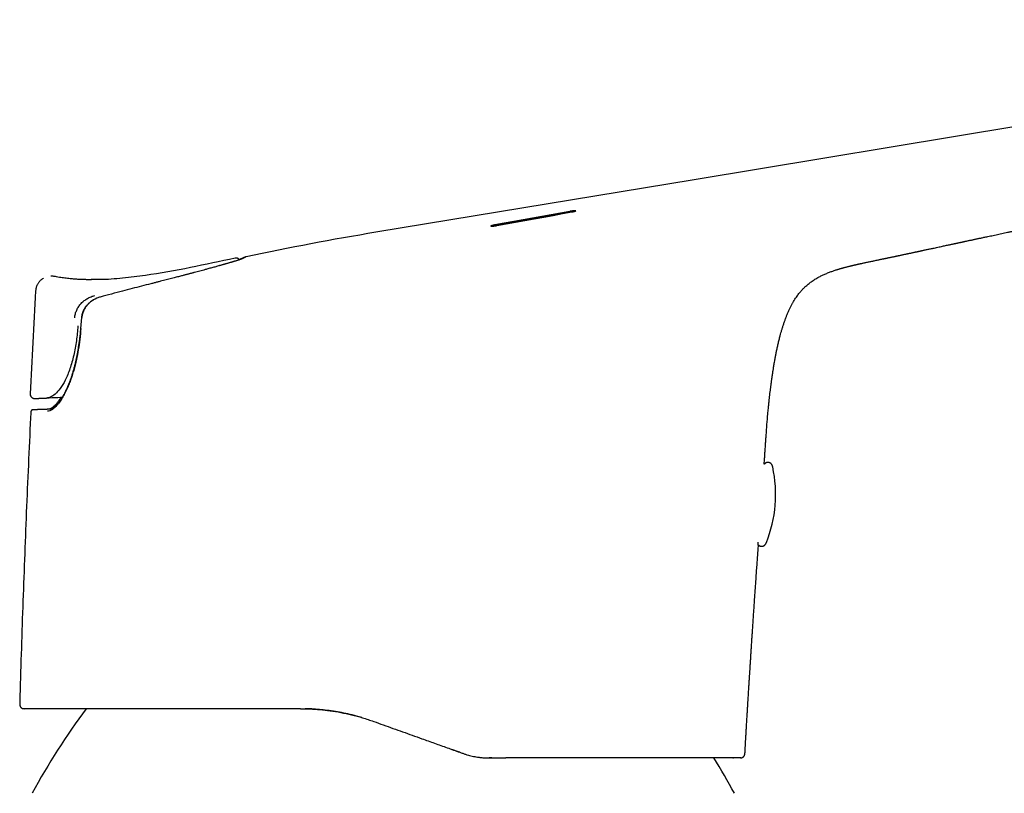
# Model space of a CAD drawing. Header units: millimetres. Extents: x 8 to 815, y 12 to 600.
# Tile 19 of 22: x 538 to 606, y 543 to 597. Entities that reach past the tile are written whole.
import ezdxf

# ---------------------------------------------------------------- set-up
doc = ezdxf.new("R2010")
doc.units = ezdxf.units.MM

msp = doc.modelspace()

# ---------------------------------------------------------------- linework, layer by layer
at = {"color": 7, "linetype": 'Continuous', "lineweight": 30}
for p, q in [((570.495, 582.377), (575.68, 583.318)), ((562.277, 581.889), (562.277, 581.889)), ((552.599, 580.111), (552.578, 580.109)), ((552.599, 580.111), (552.602, 580.111)), ((540.071, 578.833), (540.058, 578.838)), ((546.728, 578.333), (546.73, 578.334)), ((541.931, 576.002), (541.869, 575.251)), ((538.432, 569.477), (538.438, 569.477)), ((589.25, 560.452), (589.249, 560.449)), ((537.919, 548.967), (537.962, 548.963)), ((567.98, 545.985), (567.521, 546.149)), ((568.071, 545.952), (567.98, 545.985)), ((570.281, 545.563), (570.09, 545.564)), ((570.281, 545.563), (570.287, 545.565)), ((586.936, 545.566), (586.974, 545.563)), ((587.465, 545.563), (587.471, 545.564)), ((587.476, 545.564), (587.465, 545.563)), ((587.468, 545.564), (587.468, 545.564)), ((587.752, 545.847), (587.761, 545.847))]:
    msp.add_line(p, q, dxfattribs=at)
at = {"color": 7, "linetype": 'Continuous', "lineweight": 30, "flags": 128}
for points in [[(651.249, 596.584), (606.764, 589.238), (584.253, 585.522), (562.277, 581.89)], [(575.68, 583.338), (575.032, 583.221), (574.383, 583.103), (573.735, 582.986), (573.087, 582.868), (572.439, 582.751), (571.791, 582.633), (571.143, 582.515), (570.495, 582.398)], [(570.621, 582.353), (571.269, 582.471), (571.917, 582.589), (572.566, 582.707), (573.214, 582.825), (573.862, 582.943), (574.51, 583.061), (575.158, 583.179), (575.806, 583.297)], [(540.588, 570.466), (540.492, 570.463), (540.294, 570.457), (540.097, 570.45), (539.899, 570.444), (539.701, 570.437), (539.504, 570.431)]]:
    msp.add_lwpolyline(points, dxfattribs=at)
at = {"color": 7, "linetype": 'Continuous', "lineweight": 30}
for centre, radius, start, end in [((594.926, 384.573), 200, 99.39517, 102.01185), ((538.688, 570.705), 0.3, 177.12487, 271.89956), ((528.195, 910.944), 340.701, 271.76743, 271.90214), ((538.58, 569.47), 0.15, 91.77492, 177.24394), ((580.888, 563.779), 9, 338.2844, 12.13195), ((582.415, 519.178), 50, 143.43649, 151.39505), ((543.143, 519.178), 50, 28.60495, 31.85098)]:
    msp.add_arc(centre, radius, start, end, dxfattribs=at)
for points, knots in [([(589.386, 569.703), (589.387, 569.712), (589.39, 569.738), (589.394, 569.781), (589.399, 569.828), (589.403, 569.87), (589.406, 569.907), (589.41, 569.94), (589.413, 569.974), (589.417, 570.015), (589.423, 570.065), (589.429, 570.122), (589.435, 570.185), (589.442, 570.25), (589.454, 570.364), (589.473, 570.529), (589.498, 570.748), (589.525, 570.974), (589.555, 571.209), (589.579, 571.396), (589.597, 571.531), (589.608, 571.611), (589.619, 571.69), (589.629, 571.764), (589.639, 571.829), (589.646, 571.884), (589.653, 571.927), (589.657, 571.96), (589.661, 571.982), (589.663, 572), (589.666, 572.018), (589.669, 572.038), (589.675, 572.078), (589.684, 572.141), (589.697, 572.23), (589.713, 572.331), (589.731, 572.446), (589.751, 572.573), (589.773, 572.709), (589.797, 572.852), (589.823, 573), (589.855, 573.18), (589.895, 573.395), (589.944, 573.646), (589.999, 573.907), (590.06, 574.177), (590.127, 574.457), (590.193, 574.712), (590.256, 574.941), (590.315, 575.143), (590.378, 575.348), (590.445, 575.556), (590.516, 575.764), (590.59, 575.966), (590.669, 576.169), (590.754, 576.371), (590.844, 576.571), (590.936, 576.761), (591.03, 576.939), (591.125, 577.106), (591.22, 577.262), (591.316, 577.407), (591.408, 577.535), (591.496, 577.65), (591.578, 577.751), (591.659, 577.844), (591.736, 577.93), (591.814, 578.011), (591.897, 578.092), (591.987, 578.177), (592.089, 578.265), (592.195, 578.353), (592.305, 578.437), (592.419, 578.518), (592.541, 578.601), (592.673, 578.683), (592.814, 578.764), (592.947, 578.836), (593.07, 578.898), (593.181, 578.951), (593.297, 579.003), (593.416, 579.054), (593.537, 579.103), (593.656, 579.149), (593.773, 579.192), (593.885, 579.231), (593.993, 579.267), (594.091, 579.299), (594.177, 579.326), (594.254, 579.349), (594.32, 579.369), (594.373, 579.385), (594.414, 579.397), (594.443, 579.405), (594.463, 579.41), (594.478, 579.414), (594.495, 579.419), (594.518, 579.426), (594.549, 579.435), (594.588, 579.445), (594.633, 579.457), (594.691, 579.473), (594.761, 579.491), (594.841, 579.512), (594.924, 579.533), (594.992, 579.55), (595.043, 579.562), (595.076, 579.57), (595.107, 579.578), (595.133, 579.584), (595.155, 579.59), (595.174, 579.594), (595.189, 579.598), (595.207, 579.602), (595.229, 579.607), (595.257, 579.614), (595.289, 579.621), (595.324, 579.629), (595.361, 579.638), (595.401, 579.647), (595.439, 579.656), (595.472, 579.663), (595.497, 579.669), (595.517, 579.674), (595.534, 579.677), (595.549, 579.681), (595.568, 579.685), (595.598, 579.692), (595.642, 579.701), (595.696, 579.713), (595.762, 579.728), (595.838, 579.745), (595.925, 579.764), (596.023, 579.785), (596.128, 579.807), (596.239, 579.831), (596.354, 579.855), (596.474, 579.88), (596.591, 579.905), (596.713, 579.93), (596.836, 579.956), (596.959, 579.982), (597.066, 580.004), (597.157, 580.023), (597.233, 580.039), (597.301, 580.053), (597.358, 580.065), (597.405, 580.075), (597.442, 580.082), (597.475, 580.089), (597.51, 580.097), (597.549, 580.105), (597.6, 580.115), (597.668, 580.129), (597.75, 580.147), (597.838, 580.165), (597.931, 580.185), (598.031, 580.205), (598.122, 580.224), (598.201, 580.241), (598.264, 580.254), (598.322, 580.267), (598.386, 580.28), (598.461, 580.296), (598.553, 580.315), (598.65, 580.336), (598.753, 580.358), (598.846, 580.377), (598.925, 580.394), (598.992, 580.408), (599.064, 580.424), (599.143, 580.44), (599.229, 580.459), (599.319, 580.478), (599.407, 580.497), (599.486, 580.513), (599.554, 580.528), (599.611, 580.54), (599.657, 580.55), (599.691, 580.557), (599.713, 580.562), (599.727, 580.565), (599.74, 580.568), (599.757, 580.572), (599.782, 580.577), (599.818, 580.585), (599.867, 580.595), (599.925, 580.608), (599.993, 580.622), (600.071, 580.639), (600.158, 580.658), (600.255, 580.679), (600.362, 580.702), (600.477, 580.726), (600.597, 580.752), (600.716, 580.778), (600.853, 580.807), (601.007, 580.841), (601.177, 580.877), (601.337, 580.912), (601.489, 580.944), (601.631, 580.975), (601.765, 581.004), (601.888, 581.03), (601.992, 581.053), (602.08, 581.072), (602.152, 581.087), (602.222, 581.102), (602.294, 581.118), (602.369, 581.134), (602.447, 581.15), (602.526, 581.167), (602.608, 581.185), (602.689, 581.202), (602.764, 581.218), (602.832, 581.233), (602.893, 581.246), (602.952, 581.259), (603.013, 581.272), (603.08, 581.286), (603.161, 581.303), (603.255, 581.323), (603.359, 581.346), (603.459, 581.367), (603.554, 581.387), (603.651, 581.408), (603.751, 581.429), (603.854, 581.451), (603.955, 581.473), (604.057, 581.494), (604.166, 581.517), (604.282, 581.542), (604.407, 581.569), (604.555, 581.6), (604.726, 581.636), (604.918, 581.677), (605.113, 581.718), (605.311, 581.76), (605.51, 581.802), (605.711, 581.845), (605.921, 581.889), (606.139, 581.935), (606.363, 581.982), (606.583, 582.029), (606.796, 582.074), (607.002, 582.117), (607.202, 582.159), (607.394, 582.2), (607.579, 582.239), (607.754, 582.276), (607.901, 582.307), (608.022, 582.333), (608.121, 582.354), (608.221, 582.375), (608.328, 582.398), (608.445, 582.422), (608.566, 582.448), (608.69, 582.474), (608.814, 582.501), (608.942, 582.528), (609.068, 582.555), (609.198, 582.582), (609.33, 582.61), (609.461, 582.638), (609.577, 582.663), (609.682, 582.685), (609.784, 582.707), (609.893, 582.73), (610.01, 582.755), (610.134, 582.781), (610.29, 582.814), (610.474, 582.854), (610.68, 582.897), (610.878, 582.94), (611.069, 582.98), (611.253, 583.02), (611.436, 583.059), (611.639, 583.102), (611.864, 583.15), (612.114, 583.204), (612.374, 583.259), (612.623, 583.313), (612.86, 583.363), (613.078, 583.41), (613.293, 583.456), (613.515, 583.503), (613.741, 583.551), (613.972, 583.601), (614.194, 583.648), (614.406, 583.693), (614.61, 583.737), (614.935, 583.806), (615.387, 583.903), (615.825, 583.996), (616.123, 584.06), (616.281, 584.093), (616.446, 584.128), (616.62, 584.165), (616.802, 584.204), (617, 584.246), (617.213, 584.292), (617.442, 584.34), (617.681, 584.391), (617.931, 584.444), (618.191, 584.499), (618.458, 584.556), (618.735, 584.615), (619.022, 584.676), (619.318, 584.739), (619.617, 584.802), (619.913, 584.865), (620.198, 584.926), (620.474, 584.984), (620.74, 585.04), (620.995, 585.095), (621.241, 585.147), (621.477, 585.197), (621.702, 585.245), (621.918, 585.291), (622.124, 585.334), (622.319, 585.376), (622.505, 585.415), (622.686, 585.454), (622.862, 585.491), (623.031, 585.527), (623.191, 585.561), (623.346, 585.594), (623.568, 585.641), (623.862, 585.704), (624.231, 585.782), (624.61, 585.863), (624.995, 585.945), (625.325, 586.015), (625.598, 586.073), (625.813, 586.119), (626.027, 586.165), (626.24, 586.21), (626.453, 586.256), (626.668, 586.302), (626.906, 586.352), (627.169, 586.408), (627.458, 586.47), (627.76, 586.534), (628.073, 586.601), (628.397, 586.67), (628.727, 586.74), (629.062, 586.812), (629.4, 586.884), (629.749, 586.958), (630.109, 587.035), (630.477, 587.113), (630.847, 587.192), (631.212, 587.27), (631.569, 587.345), (631.916, 587.419), (632.253, 587.491), (632.578, 587.56), (632.893, 587.627), (633.2, 587.692), (633.499, 587.756), (633.792, 587.818), (634.077, 587.879), (634.353, 587.938), (634.62, 587.994), (634.861, 588.046), (635.079, 588.092), (635.28, 588.135), (635.486, 588.178), (635.697, 588.223), (635.952, 588.277), (636.252, 588.341), (636.599, 588.415), (636.96, 588.492), (637.333, 588.571), (637.72, 588.654), (638.077, 588.73), (638.403, 588.799), (638.694, 588.861), (638.992, 588.924), (639.296, 588.989), (639.606, 589.055), (639.922, 589.122), (640.248, 589.192), (640.579, 589.262), (640.91, 589.333), (641.229, 589.401), (641.537, 589.466), (641.833, 589.529), (642.118, 589.59), (642.391, 589.648), (642.653, 589.704), (642.904, 589.757), (643.142, 589.808), (643.367, 589.856), (643.579, 589.901), (643.781, 589.944), (643.944, 589.979), (644.072, 590.006), (644.167, 590.026), (644.261, 590.046), (644.359, 590.067), (644.463, 590.089), (644.585, 590.115), (644.725, 590.145), (644.884, 590.178), (645.057, 590.215), (645.235, 590.253), (645.417, 590.292), (645.604, 590.332), (645.801, 590.373), (646.008, 590.418), (646.226, 590.464), (646.454, 590.512), (646.692, 590.563), (646.953, 590.618), (647.238, 590.679), (647.547, 590.745), (647.87, 590.814), (648.206, 590.885), (648.553, 590.959), (648.911, 591.035), (649.281, 591.114), (649.663, 591.195), (650.043, 591.276), (650.42, 591.357), (650.794, 591.436), (651.178, 591.518), (651.573, 591.602), (651.977, 591.688), (652.332, 591.764), (652.552, 591.81), (652.634, 591.828)], [0, 0, 0, 0, 0.0003819, 0.0011153, 0.0017838, 0.0023851, 0.0028989, 0.0033214, 0.0037772, 0.0043339, 0.0050235, 0.0058462, 0.0067418, 0.0076453, 0.0085565, 0.0115185, 0.0145566, 0.0176985, 0.0209843, 0.0244116, 0.0255177, 0.0266377, 0.0277714, 0.0288306, 0.0297424, 0.030507, 0.0311247, 0.031562, 0.031876, 0.0320794, 0.0323105, 0.0326072, 0.0329469, 0.0339998, 0.0352379, 0.0366617, 0.0382717, 0.0400689, 0.0419951, 0.0439987, 0.0460724, 0.0482163, 0.0515977, 0.0551367, 0.0588282, 0.0626653, 0.0666414, 0.0707522, 0.0735965, 0.0765033, 0.0794755, 0.0825167, 0.0855867, 0.0885706, 0.0914628, 0.0946202, 0.097658, 0.1005733, 0.1033627, 0.1060233, 0.1085528, 0.1109497, 0.1132132, 0.1151281, 0.116936, 0.1186375, 0.1202331, 0.1217381, 0.1233104, 0.1250321, 0.1269028, 0.1289223, 0.1307526, 0.1326905, 0.1347364, 0.1368907, 0.1391541, 0.1415273, 0.1431878, 0.1448984, 0.1466594, 0.1484708, 0.1503261, 0.1521064, 0.1537673, 0.1555093, 0.1570967, 0.1585295, 0.1598079, 0.1609325, 0.1619042, 0.1627245, 0.1633202, 0.1638049, 0.164071, 0.1642956, 0.1646097, 0.1650789, 0.1656326, 0.1664391, 0.1673375, 0.1683273, 0.1698752, 0.171548, 0.173345, 0.1752661, 0.1760547, 0.1768425, 0.1775418, 0.1781424, 0.1786448, 0.1790492, 0.1793572, 0.1796854, 0.1801796, 0.1807981, 0.1814894, 0.1822316, 0.1830247, 0.1838683, 0.1847369, 0.1854103, 0.1859401, 0.1863271, 0.1866366, 0.1869217, 0.1871829, 0.1877317, 0.1884057, 0.1892161, 0.1901692, 0.1912687, 0.1925172, 0.1939163, 0.1954673, 0.1969866, 0.198629, 0.2003705, 0.2020435, 0.2036166, 0.2055264, 0.2072674, 0.2088414, 0.2100526, 0.211146, 0.2121238, 0.2129895, 0.2136368, 0.2142117, 0.2147325, 0.215298, 0.2159283, 0.2166234, 0.2178464, 0.2191919, 0.220638, 0.2221848, 0.2238294, 0.2255705, 0.2266419, 0.2277106, 0.2286555, 0.2294669, 0.2308301, 0.2322981, 0.2338706, 0.2355196, 0.2372376, 0.2382322, 0.2392569, 0.2403658, 0.2415698, 0.2428696, 0.2442655, 0.2456272, 0.2468221, 0.2478532, 0.2487206, 0.2494242, 0.2499644, 0.2502748, 0.2504861, 0.2506791, 0.2509253, 0.251228, 0.2517874, 0.2524798, 0.2533071, 0.2542703, 0.25537, 0.2566068, 0.257981, 0.2594927, 0.2611421, 0.2628703, 0.2645596, 0.266207, 0.268711, 0.271112, 0.2734104, 0.2755466, 0.2775873, 0.2795176, 0.2812852, 0.2828859, 0.2840267, 0.2850649, 0.2860169, 0.28705, 0.2882082, 0.2892688, 0.2904161, 0.2916429, 0.2928232, 0.2939115, 0.2949077, 0.2957629, 0.2965626, 0.2974369, 0.2984034, 0.299462, 0.3009425, 0.302473, 0.3039167, 0.305273, 0.3065421, 0.3080922, 0.3095638, 0.3109595, 0.3123991, 0.3139346, 0.3155901, 0.317366, 0.3192623, 0.3218766, 0.3246227, 0.3273932, 0.3301873, 0.3330056, 0.3358487, 0.3387171, 0.3419023, 0.3451008, 0.3482168, 0.3512368, 0.354161, 0.3569896, 0.3597229, 0.3623558, 0.3648465, 0.3671862, 0.3686362, 0.3700215, 0.3714016, 0.3729233, 0.3745934, 0.3764122, 0.3780857, 0.379868, 0.3817424, 0.3835483, 0.3852457, 0.3873043, 0.3891765, 0.3908622, 0.3922331, 0.3936717, 0.395221, 0.396881, 0.3986518, 0.4005334, 0.4035541, 0.4064868, 0.4093061, 0.412012, 0.4146043, 0.4171576, 0.4197946, 0.423204, 0.4267471, 0.4304244, 0.434236, 0.4373253, 0.4404547, 0.4435003, 0.4464541, 0.4498509, 0.4531176, 0.4562542, 0.4592606, 0.4621369, 0.4648856, 0.4730534, 0.4813127, 0.483491, 0.4857016, 0.4880311, 0.4904863, 0.4930673, 0.4957742, 0.498864, 0.5021031, 0.5054916, 0.5090295, 0.512717, 0.5164842, 0.5203956, 0.5244514, 0.5286515, 0.5329728, 0.5371549, 0.541196, 0.5450958, 0.5488545, 0.5524719, 0.5559481, 0.559283, 0.5624765, 0.5655287, 0.5684395, 0.5712089, 0.5738369, 0.5763234, 0.5788951, 0.5812956, 0.5835251, 0.5856894, 0.5878809, 0.5929628, 0.5981855, 0.6035489, 0.609044, 0.6145332, 0.6175913, 0.6206332, 0.6236591, 0.626669, 0.6296631, 0.632687, 0.6358245, 0.6397503, 0.6438431, 0.6481027, 0.6525293, 0.6571229, 0.6618834, 0.666525, 0.6713151, 0.6762538, 0.681341, 0.6865769, 0.691867, 0.6970347, 0.7020758, 0.7069901, 0.7117776, 0.7163561, 0.7208121, 0.7251456, 0.7293565, 0.733518, 0.7375523, 0.7414594, 0.7452393, 0.7488919, 0.7516782, 0.7545045, 0.7574141, 0.7604069, 0.7634829, 0.7682145, 0.7731305, 0.778231, 0.783516, 0.7889856, 0.7946399, 0.7986738, 0.8027968, 0.8070088, 0.8113099, 0.8157, 0.8201793, 0.8247037, 0.829543, 0.8342204, 0.8387358, 0.8430891, 0.8472804, 0.8513097, 0.8551769, 0.858882, 0.8624251, 0.8658062, 0.8689692, 0.8719758, 0.8748262, 0.8775204, 0.8789101, 0.8802543, 0.8815531, 0.882903, 0.8843847, 0.8859982, 0.8880692, 0.8903233, 0.8927604, 0.8953807, 0.8978748, 0.9005149, 0.9033008, 0.9062325, 0.9093101, 0.9125335, 0.9159027, 0.9194176, 0.9236038, 0.9279794, 0.9325446, 0.9372991, 0.9422431, 0.9472831, 0.9525057, 0.9579108, 0.9634983, 0.9686412, 0.9739293, 0.9793626, 0.9849409, 0.9906641, 0.9965323, 1, 1, 1, 1]), ([(575.806, 583.297), (575.815, 583.298), (575.834, 583.302), (575.865, 583.308), (575.898, 583.314), (575.929, 583.321), (575.956, 583.327), (575.977, 583.332), (575.994, 583.337), (576.009, 583.341), (576.02, 583.344), (576.034, 583.348), (576.049, 583.353), (576.07, 583.36), (576.084, 583.367), (576.09, 583.372), (576.092, 583.375), (576.09, 583.378), (576.084, 583.381), (576.069, 583.383), (576.043, 583.383), (576.016, 583.382), (575.993, 583.381), (575.968, 583.379), (575.934, 583.375), (575.886, 583.37), (575.823, 583.361), (575.766, 583.353), (575.717, 583.345), (575.692, 583.34), (575.68, 583.338)], [0, 0, 0, 0, 0.024882, 0.054002, 0.087361, 0.124956, 0.153099, 0.178321, 0.200621, 0.219998, 0.236453, 0.249985, 0.285266, 0.319393, 0.384108, 0.414784, 0.444316, 0.472707, 0.499962, 0.562504, 0.624938, 0.65617, 0.687397, 0.718626, 0.749863, 0.806218, 0.866657, 0.931211, 0.965085, 1, 1, 1, 1]), ([(575.68, 583.318), (575.693, 583.32), (575.718, 583.324), (575.766, 583.332), (575.817, 583.34), (575.867, 583.347), (575.906, 583.352), (575.95, 583.357), (575.995, 583.361), (576.031, 583.363), (576.054, 583.363), (576.066, 583.362), (576.071, 583.362), (576.072, 583.362)], [0, 0, 0, 0, 0.077603, 0.152899, 0.29641, 0.387094, 0.473734, 0.556353, 0.694995, 0.83367, 0.903147, 0.972679, 1, 1, 1, 1]), ([(570.495, 582.398), (570.488, 582.396), (570.472, 582.394), (570.449, 582.389), (570.423, 582.384), (570.396, 582.378), (570.37, 582.373), (570.347, 582.367), (570.328, 582.363), (570.312, 582.359), (570.299, 582.355), (570.288, 582.352), (570.279, 582.35), (570.267, 582.346), (570.251, 582.341), (570.23, 582.334), (570.217, 582.327), (570.211, 582.322), (570.209, 582.318), (570.211, 582.316), (570.217, 582.312), (570.232, 582.31), (570.264, 582.309), (570.306, 582.311), (570.357, 582.315), (570.416, 582.322), (570.482, 582.33), (570.54, 582.339), (570.587, 582.347), (570.61, 582.351), (570.621, 582.353)], [0, 0, 0, 0, 0.019915, 0.042371, 0.06737, 0.094911, 0.124994, 0.150067, 0.172737, 0.193005, 0.21087, 0.226333, 0.239391, 0.250047, 0.285537, 0.319814, 0.384655, 0.415308, 0.444757, 0.473006, 0.50006, 0.563147, 0.625704, 0.68779, 0.747859, 0.807878, 0.870796, 0.936651, 0.967884, 1, 1, 1, 1]), ([(570.228, 582.311), (570.231, 582.312), (570.236, 582.315), (570.251, 582.321), (570.268, 582.326), (570.282, 582.33), (570.293, 582.333), (570.305, 582.336), (570.321, 582.341), (570.341, 582.346), (570.367, 582.351), (570.395, 582.358), (570.423, 582.363), (570.449, 582.369), (570.473, 582.373), (570.488, 582.376), (570.495, 582.377)], [0, 0, 0, 0, 0.071106, 0.168835, 0.270587, 0.326176, 0.361637, 0.409501, 0.469766, 0.542429, 0.627488, 0.720951, 0.801249, 0.874524, 0.940774, 1, 1, 1, 1]), ([(552.541, 580.104), (551.513, 579.881), (549.457, 579.435), (546.867, 578.957), (544.777, 578.711), (543.529, 578.606), (542.806, 578.623), (542.608, 578.628)], [0, 0, 0, 0, 0.3136403, 0.6274817, 0.7843334, 0.9411895, 1, 1, 1, 1]), ([(553.057, 580.069), (553.054, 580.067), (553.048, 580.065), (553.038, 580.06), (553.028, 580.056), (553.017, 580.051), (553.006, 580.047), (552.997, 580.044), (552.989, 580.041), (552.98, 580.037), (552.971, 580.034), (552.957, 580.029), (552.937, 580.022), (552.91, 580.012), (552.878, 580.001), (552.839, 579.988), (552.792, 579.972), (552.737, 579.955), (552.678, 579.936), (552.614, 579.916), (552.546, 579.895), (552.477, 579.874), (552.409, 579.854), (552.341, 579.834), (552.271, 579.813), (552.2, 579.792), (552.13, 579.772), (552.063, 579.752), (551.998, 579.734), (551.937, 579.716), (551.881, 579.7), (551.829, 579.685), (551.78, 579.671), (551.728, 579.656), (551.672, 579.64), (551.61, 579.623), (551.543, 579.604), (551.47, 579.583), (551.379, 579.558), (551.268, 579.527), (551.138, 579.491), (551.005, 579.455), (550.871, 579.418), (550.737, 579.381), (550.602, 579.345), (550.451, 579.304), (550.283, 579.259), (550.1, 579.21), (549.918, 579.161), (549.771, 579.122), (549.661, 579.093), (549.586, 579.073), (549.512, 579.053), (549.438, 579.034), (549.362, 579.014), (549.282, 578.993), (549.195, 578.97), (549.101, 578.945), (548.998, 578.918), (548.887, 578.889), (548.764, 578.857), (548.629, 578.821), (548.48, 578.783), (548.322, 578.741), (548.152, 578.697), (547.972, 578.651), (547.784, 578.602), (547.589, 578.552), (547.388, 578.5), (547.177, 578.446), (546.956, 578.39), (546.804, 578.351), (546.727, 578.331)], [0, 0, 0, 0, 0.012201, 0.023323, 0.033368, 0.042341, 0.050242, 0.055699, 0.060601, 0.065552, 0.070648, 0.07589, 0.088115, 0.101065, 0.114737, 0.129133, 0.147213, 0.165728, 0.184194, 0.202613, 0.220989, 0.239323, 0.254973, 0.270596, 0.286193, 0.3015, 0.31589, 0.329105, 0.341409, 0.352801, 0.363281, 0.371866, 0.38004, 0.388855, 0.398397, 0.408667, 0.419669, 0.431404, 0.443875, 0.463306, 0.483063, 0.502516, 0.521616, 0.540337, 0.558684, 0.576663, 0.600789, 0.624184, 0.646838, 0.668758, 0.677837, 0.686786, 0.695605, 0.704294, 0.712958, 0.722456, 0.732352, 0.743159, 0.754879, 0.767513, 0.78106, 0.796429, 0.812829, 0.830263, 0.848734, 0.868246, 0.888803, 0.909148, 0.930433, 0.952665, 0.975851, 1, 1, 1, 1]), ([(552.843, 579.99), (552.84, 579.994), (552.83, 580.009), (552.811, 580.028), (552.784, 580.052), (552.752, 580.073), (552.717, 580.089), (552.683, 580.101), (552.65, 580.108), (552.621, 580.111), (552.605, 580.111), (552.599, 580.111)], [0, 0, 0, 0, 0.037505, 0.114791, 0.196741, 0.313579, 0.43956, 0.575185, 0.720944, 0.877294, 1, 1, 1, 1]), ([(553.014, 580.072), (553.007, 580.069), (552.992, 580.062), (552.963, 580.051), (552.93, 580.039), (552.893, 580.026), (552.86, 580.015), (552.839, 580.008), (552.832, 580.006)], [0, 0, 0, 0, 0.204493, 0.39909, 0.583897, 0.758995, 0.924449, 1, 1, 1, 1]), ([(553.295, 580.192), (553.295, 580.192), (553.292, 580.191), (553.286, 580.189), (553.277, 580.186), (553.269, 580.183), (553.26, 580.18), (553.252, 580.177), (553.244, 580.173), (553.237, 580.17), (553.229, 580.167), (553.222, 580.164), (553.214, 580.161), (553.206, 580.157), (553.199, 580.154), (553.191, 580.151), (553.181, 580.146), (553.17, 580.142), (553.158, 580.136), (553.145, 580.131), (553.132, 580.125), (553.121, 580.12), (553.113, 580.116), (553.107, 580.114), (553.101, 580.111), (553.093, 580.108), (553.085, 580.104), (553.075, 580.1), (553.065, 580.095), (553.054, 580.09), (553.042, 580.084), (553.029, 580.078), (553.019, 580.074), (553.014, 580.072)], [0, 0, 0, 0, 0.0073, 0.056721, 0.103798, 0.148528, 0.190913, 0.230255, 0.267332, 0.302141, 0.334683, 0.370498, 0.404541, 0.437562, 0.469559, 0.500532, 0.530479, 0.574237, 0.615656, 0.656187, 0.696455, 0.73646, 0.751068, 0.76692, 0.78501, 0.805338, 0.827908, 0.852721, 0.878173, 0.905624, 0.935077, 0.966535, 1, 1, 1, 1]), ([(553.247, 580.167), (553.247, 580.167), (553.248, 580.167), (553.246, 580.166), (553.242, 580.164), (553.238, 580.162), (553.232, 580.158), (553.226, 580.155), (553.221, 580.153), (553.217, 580.151), (553.214, 580.149), (553.21, 580.147), (553.205, 580.144), (553.2, 580.142), (553.194, 580.139), (553.187, 580.135), (553.178, 580.131), (553.169, 580.126), (553.158, 580.12), (553.145, 580.114), (553.131, 580.106), (553.116, 580.098), (553.098, 580.09), (553.078, 580.08), (553.064, 580.072), (553.057, 580.069)], [0, 0, 0, 0, 0.016745, 0.066382, 0.115518, 0.177658, 0.237293, 0.29442, 0.320684, 0.346381, 0.371511, 0.396073, 0.420443, 0.446721, 0.480556, 0.517495, 0.557541, 0.600699, 0.647951, 0.698454, 0.752216, 0.809242, 0.869543, 0.933125, 1, 1, 1, 1]), ([(539.317, 578.723), (539.317, 578.722), (539.292, 578.71), (539.245, 578.679), (539.178, 578.632), (539.115, 578.579), (539.057, 578.521), (539.003, 578.46), (538.955, 578.395), (538.911, 578.328), (538.868, 578.247), (538.827, 578.153), (538.794, 578.046), (538.772, 577.94), (538.766, 577.869), (538.763, 577.834)], [0, 0, 0, 0, 0.001744, 0.076844, 0.152142, 0.227426, 0.302485, 0.377109, 0.451094, 0.524248, 0.596392, 0.702331, 0.805157, 0.904479, 1, 1, 1, 1]), ([(539.936, 578.855), (539.924, 578.857), (539.885, 578.86), (539.844, 578.861), (539.815, 578.859), (539.814, 578.859)], [0, 0, 0, 0, 0.30001, 0.974429, 1, 1, 1, 1]), ([(539.863, 578.859), (539.857, 578.859), (539.841, 578.861), (539.824, 578.859), (539.814, 578.858)], [0, 0, 0, 0, 0.384053, 1, 1, 1, 1]), ([(539.956, 578.854), (539.955, 578.854), (539.948, 578.855), (539.941, 578.855), (539.935, 578.855)], [0, 0, 0, 0, 0.151187, 1, 1, 1, 1]), ([(540.056, 578.839), (540.031, 578.844), (539.991, 578.851), (539.951, 578.854), (539.936, 578.855)], [0, 0, 0, 0, 0.64105, 1, 1, 1, 1]), ([(542.614, 578.611), (542.61, 578.611), (542.603, 578.611), (542.586, 578.611), (542.565, 578.611), (542.536, 578.612), (542.498, 578.612), (542.449, 578.612), (542.387, 578.613), (542.311, 578.614), (542.22, 578.616), (542.117, 578.619), (542.003, 578.622), (541.88, 578.627), (541.749, 578.634), (541.61, 578.642), (541.462, 578.652), (541.303, 578.665), (541.135, 578.68), (540.96, 578.699), (540.779, 578.721), (540.593, 578.746), (540.398, 578.776), (540.223, 578.806), (540.114, 578.828), (540.072, 578.836)], [0, 0, 0, 0, 0.009421, 0.0195804, 0.0307076, 0.042978, 0.0613348, 0.0821771, 0.1056562, 0.1374572, 0.1733346, 0.2133773, 0.2576488, 0.3061966, 0.3553983, 0.4083804, 0.4651633, 0.5257652, 0.590204, 0.6584984, 0.7264408, 0.7978506, 0.8727371, 0.9510844, 1, 1, 1, 1]), ([(546.73, 578.334), (546.512, 578.278), (546.077, 578.167), (545.424, 577.998), (544.732, 577.817), (544.001, 577.624), (543.488, 577.486), (543.232, 577.417)], [0, 0, 0, 0, 0.186647, 0.373321, 0.560006, 0.78002, 1, 1, 1, 1]), ([(538.763, 577.834), (538.699, 576.648), (538.572, 574.277), (538.449, 571.906), (538.388, 570.72)], [0, 0, 0, 0, 0.4999474, 1, 1, 1, 1]), ([(541.461, 575.974), (541.473, 576.066), (541.499, 576.251), (541.597, 576.516), (541.734, 576.763), (541.91, 576.984), (542.117, 577.172), (542.348, 577.326), (542.593, 577.447), (542.767, 577.499), (542.853, 577.525)], [0, 0, 0, 0, 0.125519, 0.251921, 0.378719, 0.505253, 0.630846, 0.755386, 0.878676, 1, 1, 1, 1]), ([(543.216, 577.41), (543.182, 577.401), (543.11, 577.379), (543.002, 577.338), (542.896, 577.29), (542.799, 577.24), (542.711, 577.189), (542.628, 577.135), (542.551, 577.078), (542.48, 577.021), (542.418, 576.965), (542.363, 576.911), (542.316, 576.861), (542.276, 576.815), (542.242, 576.773), (542.21, 576.731), (542.18, 576.689), (542.154, 576.649), (542.132, 576.614), (542.118, 576.589), (542.109, 576.573), (542.102, 576.56), (542.093, 576.544), (542.08, 576.52), (542.065, 576.488), (542.047, 576.449), (542.028, 576.405), (542.009, 576.355), (541.99, 576.298), (541.971, 576.233), (541.954, 576.16), (541.939, 576.078), (541.933, 576.02), (541.93, 575.99)], [0, 0, 0, 0, 0.050747, 0.11172, 0.169016, 0.222588, 0.272403, 0.318436, 0.368658, 0.413392, 0.452817, 0.490479, 0.527713, 0.554053, 0.580184, 0.606113, 0.631846, 0.656603, 0.676927, 0.692386, 0.699146, 0.704628, 0.713298, 0.726432, 0.744056, 0.766212, 0.788853, 0.814919, 0.844477, 0.877622, 0.914475, 0.955197, 1, 1, 1, 1]), ([(543.232, 577.417), (543.074, 577.36), (542.757, 577.247), (542.424, 576.979), (542.21, 576.72), (542.082, 576.5), (541.989, 576.258), (541.964, 576.086), (541.952, 575.998)], [0, 0, 0, 0, 0.247649, 0.495472, 0.619351, 0.743684, 0.869838, 1, 1, 1, 1]), ([(541.683, 575.417), (541.652, 575.073), (541.59, 574.383), (541.405, 573.374), (541.143, 572.441), (540.816, 571.648), (540.458, 571.062), (540.107, 570.685), (539.778, 570.473), (539.594, 570.444), (539.504, 570.431)], [0, 0, 0, 0, 0.123844, 0.248769, 0.374887, 0.502226, 0.628531, 0.753769, 0.878318, 1, 1, 1, 1]), ([(541.89, 575.248), (541.866, 574.994), (541.82, 574.497), (541.715, 573.776), (541.603, 573.186), (541.492, 572.715), (541.394, 572.349), (541.288, 571.998), (541.174, 571.665), (541.039, 571.311), (540.881, 570.949), (540.697, 570.595), (540.504, 570.284), (540.307, 570.019), (540.111, 569.801), (539.922, 569.643), (539.742, 569.542), (539.632, 569.527), (539.577, 569.519)], [0, 0, 0, 0, 0.09137, 0.178404, 0.261807, 0.310455, 0.358282, 0.405492, 0.452301, 0.498928, 0.561284, 0.623225, 0.685521, 0.748926, 0.813135, 0.875847, 0.937861, 1, 1, 1, 1]), ([(541.869, 575.251), (541.863, 575.181), (541.852, 575.044), (541.832, 574.844), (541.811, 574.655), (541.789, 574.476), (541.767, 574.308), (541.745, 574.154), (541.724, 574.013), (541.703, 573.884), (541.683, 573.766), (541.664, 573.656), (541.645, 573.548), (541.624, 573.442), (541.603, 573.332), (541.581, 573.226), (541.558, 573.119), (541.534, 573.012), (541.51, 572.905), (541.474, 572.753), (541.424, 572.558), (541.36, 572.323), (541.291, 572.091), (541.224, 571.882), (541.159, 571.694), (541.097, 571.525), (541.031, 571.36), (540.97, 571.213), (540.912, 571.083), (540.86, 570.97), (540.806, 570.86), (540.752, 570.755), (540.699, 570.657), (540.649, 570.568), (540.605, 570.494), (540.566, 570.431), (540.533, 570.379), (540.501, 570.33), (540.468, 570.282), (540.433, 570.232), (540.395, 570.18), (540.355, 570.128), (540.313, 570.076), (540.271, 570.027), (540.228, 569.979), (540.185, 569.934), (540.138, 569.889), (540.089, 569.845), (540.04, 569.804), (539.998, 569.774), (539.966, 569.753), (539.94, 569.737), (539.92, 569.725), (539.903, 569.717), (539.889, 569.71), (539.874, 569.703), (539.86, 569.696), (539.848, 569.691), (539.837, 569.687), (539.826, 569.683), (539.816, 569.68), (539.808, 569.678), (539.801, 569.675), (539.794, 569.673), (539.786, 569.671), (539.775, 569.669), (539.763, 569.666), (539.748, 569.664), (539.732, 569.662), (539.72, 569.661), (539.714, 569.661)], [0, 0, 0, 0, 0.025597, 0.049964, 0.073089, 0.094962, 0.115574, 0.13492, 0.151997, 0.167942, 0.182753, 0.19643, 0.208972, 0.223323, 0.236797, 0.250367, 0.264031, 0.277788, 0.291637, 0.305579, 0.336961, 0.368662, 0.400353, 0.432029, 0.456915, 0.481848, 0.507074, 0.532656, 0.551485, 0.570498, 0.589692, 0.608881, 0.627097, 0.644201, 0.660193, 0.671976, 0.683072, 0.69348, 0.703845, 0.715507, 0.728507, 0.742844, 0.75674, 0.77166, 0.786951, 0.802148, 0.817256, 0.836646, 0.855161, 0.872422, 0.883642, 0.893581, 0.903103, 0.90876, 0.914453, 0.920757, 0.928138, 0.932838, 0.937891, 0.942998, 0.947465, 0.951261, 0.954387, 0.957605, 0.961753, 0.967066, 0.973544, 0.98119, 0.990007, 1, 1, 1, 1]), ([(538.396, 570.642), (538.397, 570.64), (538.399, 570.625), (538.408, 570.6), (538.422, 570.566), (538.44, 570.536), (538.46, 570.51), (538.481, 570.488), (538.502, 570.47), (538.523, 570.454), (538.543, 570.443), (538.56, 570.434), (538.577, 570.426), (538.593, 570.42), (538.609, 570.415), (538.625, 570.411), (538.64, 570.408), (538.654, 570.406), (538.666, 570.405), (538.673, 570.405), (538.675, 570.405)], [0, 0, 0, 0, 0.009611, 0.066874, 0.118559, 0.177507, 0.224433, 0.264185, 0.313635, 0.350808, 0.38228, 0.418232, 0.461606, 0.514107, 0.576697, 0.649944, 0.734198, 0.829692, 0.936587, 1, 1, 1, 1]), ([(538.687, 570.405), (538.689, 570.405), (538.692, 570.405), (538.699, 570.405), (538.707, 570.405), (538.716, 570.406), (538.725, 570.406), (538.735, 570.406), (538.746, 570.406), (538.756, 570.407), (538.766, 570.407), (538.775, 570.407), (538.783, 570.408), (538.789, 570.408), (538.795, 570.408), (538.801, 570.408), (538.806, 570.408), (538.812, 570.408), (538.822, 570.409), (538.837, 570.409), (538.858, 570.41), (538.881, 570.411), (538.904, 570.411), (538.928, 570.412), (538.951, 570.413), (538.976, 570.414), (539.001, 570.415), (539.026, 570.415), (539.051, 570.416), (539.077, 570.417), (539.099, 570.418), (539.118, 570.418), (539.135, 570.419), (539.154, 570.419), (539.176, 570.42), (539.201, 570.421), (539.229, 570.422), (539.261, 570.423), (539.297, 570.424), (539.324, 570.425), (539.34, 570.426), (539.341, 570.426)], [0, 0, 0, 0, 0.039262, 0.076538, 0.111653, 0.144614, 0.175425, 0.206776, 0.235547, 0.261743, 0.285369, 0.306425, 0.324914, 0.337642, 0.348807, 0.359591, 0.370683, 0.382081, 0.393788, 0.426659, 0.461738, 0.498732, 0.535985, 0.567593, 0.599201, 0.630811, 0.661863, 0.69186, 0.720804, 0.748695, 0.775877, 0.791415, 0.809027, 0.828715, 0.850482, 0.874329, 0.90026, 0.928277, 0.961511, 0.997281, 1, 1, 1, 1]), ([(540.493, 570.465), (540.482, 570.447), (540.45, 570.393), (540.397, 570.31), (540.331, 570.215), (540.265, 570.125), (540.207, 570.053), (540.158, 569.996), (540.118, 569.952), (540.08, 569.913), (540.045, 569.878), (540.017, 569.853), (539.995, 569.833), (539.977, 569.819), (539.96, 569.805), (539.942, 569.79), (539.922, 569.775), (539.902, 569.761), (539.882, 569.748), (539.862, 569.735), (539.841, 569.722), (539.818, 569.71), (539.796, 569.699), (539.777, 569.691), (539.758, 569.683), (539.739, 569.676), (539.721, 569.671), (539.707, 569.667), (539.697, 569.665), (539.69, 569.663), (539.681, 569.662), (539.67, 569.66), (539.658, 569.659), (539.649, 569.658), (539.644, 569.658)], [0, 0, 0, 0, 0.032998, 0.10005, 0.165532, 0.233801, 0.305482, 0.346993, 0.389481, 0.431563, 0.469901, 0.504364, 0.524838, 0.54366, 0.562538, 0.583949, 0.607887, 0.631625, 0.655199, 0.678717, 0.705922, 0.73654, 0.765934, 0.792597, 0.817794, 0.845381, 0.873835, 0.899482, 0.908947, 0.920836, 0.93588, 0.954083, 0.975453, 1, 1, 1, 1]), ([(538.431, 569.478), (538.424, 569.342), (538.363, 568.118), (538.259, 565.805), (538.118, 562.537), (537.989, 559.269), (537.87, 556), (537.763, 552.731), (537.694, 550.488), (537.664, 549.335), (537.662, 549.272)], [0, 0, 0, 0, 0.020083, 0.181835, 0.343588, 0.505342, 0.667096, 0.828848, 0.990601, 1, 1, 1, 1]), ([(538.561, 569.619), (538.559, 569.619), (538.553, 569.618), (538.54, 569.615), (538.523, 569.609), (538.505, 569.6), (538.489, 569.589), (538.476, 569.577), (538.466, 569.566), (538.456, 569.553), (538.449, 569.539), (538.442, 569.525), (538.437, 569.509), (538.434, 569.494), (538.433, 569.483), (538.433, 569.477)], [0, 0, 0, 0, 0.100322, 0.263106, 0.408689, 0.5375, 0.65004, 0.712396, 0.768795, 0.819438, 0.86458, 0.90457, 0.939913, 0.971358, 1, 1, 1, 1]), ([(539.714, 569.661), (539.695, 569.66), (539.658, 569.659), (539.605, 569.657), (539.555, 569.655), (539.51, 569.653), (539.468, 569.652), (539.428, 569.65), (539.39, 569.649), (539.353, 569.648), (539.321, 569.647), (539.292, 569.645), (539.266, 569.645), (539.242, 569.644), (539.219, 569.643), (539.196, 569.642), (539.173, 569.641), (539.15, 569.64), (539.112, 569.639), (539.06, 569.637), (538.997, 569.635), (538.937, 569.633), (538.885, 569.631), (538.84, 569.63), (538.8, 569.628), (538.764, 569.627), (538.732, 569.626), (538.704, 569.625), (538.685, 569.624), (538.673, 569.624), (538.666, 569.624), (538.658, 569.623), (538.65, 569.623), (538.641, 569.623), (538.632, 569.623), (538.622, 569.622), (538.613, 569.622), (538.603, 569.621), (538.592, 569.621), (538.582, 569.62), (538.572, 569.62), (538.563, 569.619), (538.556, 569.618), (538.554, 569.618), (538.552, 569.618)], [0, 0, 0, 0, 0.026016, 0.050729, 0.074141, 0.096254, 0.11707, 0.13659, 0.157936, 0.177488, 0.195248, 0.211217, 0.22567, 0.239255, 0.252937, 0.266716, 0.280592, 0.294565, 0.308635, 0.353219, 0.398174, 0.443128, 0.488082, 0.526224, 0.564365, 0.602502, 0.639586, 0.67484, 0.708266, 0.717863, 0.728369, 0.740135, 0.753162, 0.767449, 0.782706, 0.799177, 0.816861, 0.835759, 0.859836, 0.88563, 0.91314, 0.942365, 0.973305, 1, 1, 1, 1]), ([(589.223, 567.704), (589.227, 567.759), (589.248, 568.058), (589.29, 568.601), (589.339, 569.212), (589.375, 569.579), (589.388, 569.702)], [0, 0, 0, 0, 0.083126, 0.448983, 0.813826, 1, 1, 1, 1]), ([(589.098, 565.862), (589.103, 565.933), (589.114, 566.096), (589.13, 566.348), (589.148, 566.613), (589.163, 566.843), (589.176, 567.037), (589.185, 567.167), (589.192, 567.262), (589.196, 567.323), (589.2, 567.378), (589.203, 567.422), (589.205, 567.453), (589.207, 567.478), (589.209, 567.504), (589.211, 567.534), (589.214, 567.57), (589.217, 567.619), (589.22, 567.664), (589.222, 567.695), (589.223, 567.704)], [0, 0, 0, 0, 0.11663, 0.264856, 0.408636, 0.548011, 0.637596, 0.725267, 0.759185, 0.792805, 0.824004, 0.848688, 0.864442, 0.875842, 0.889122, 0.906406, 0.926648, 0.948514, 0.986165, 1, 1, 1, 1]), ([(589.687, 565.671), (589.686, 565.673), (589.684, 565.687), (589.678, 565.71), (589.67, 565.737), (589.661, 565.762), (589.652, 565.784), (589.642, 565.804), (589.631, 565.824), (589.618, 565.844), (589.604, 565.863), (589.588, 565.882), (589.571, 565.9), (589.551, 565.917), (589.529, 565.933), (589.505, 565.948), (589.479, 565.961), (589.45, 565.972), (589.419, 565.98), (589.387, 565.985), (589.356, 565.987), (589.325, 565.986), (589.295, 565.982), (589.266, 565.975), (589.239, 565.966), (589.213, 565.955), (589.19, 565.942), (589.168, 565.928), (589.149, 565.913), (589.131, 565.897), (589.115, 565.881), (589.104, 565.868), (589.098, 565.862), (589.097, 565.86)], [0, 0, 0, 0, 0.018048, 0.091919, 0.149978, 0.199064, 0.24165, 0.279572, 0.31416, 0.346395, 0.377015, 0.40658, 0.435498, 0.464048, 0.4924, 0.520643, 0.548817, 0.57985, 0.610508, 0.640695, 0.670439, 0.699785, 0.728791, 0.757524, 0.786055, 0.814464, 0.842845, 0.87133, 0.900114, 0.929478, 0.959808, 0.991612, 1, 1, 1, 1]), ([(587.765, 545.846), (587.767, 545.882), (587.774, 545.993), (587.784, 546.179), (587.796, 546.402), (587.809, 546.62), (587.822, 546.859), (587.838, 547.118), (587.854, 547.396), (587.87, 547.664), (587.887, 547.94), (587.904, 548.221), (587.921, 548.507), (587.937, 548.781), (587.953, 549.042), (587.968, 549.292), (587.983, 549.529), (587.997, 549.754), (588.01, 549.967), (588.022, 550.168), (588.034, 550.357), (588.045, 550.533), (588.056, 550.695), (588.065, 550.842), (588.073, 550.975), (588.081, 551.099), (588.089, 551.216), (588.098, 551.37), (588.111, 551.566), (588.126, 551.806), (588.142, 552.057), (588.159, 552.319), (588.176, 552.592), (588.194, 552.869), (588.212, 553.151), (588.23, 553.438), (588.249, 553.733), (588.269, 554.039), (588.291, 554.36), (588.313, 554.699), (588.337, 555.054), (588.362, 555.419), (588.388, 555.79), (588.413, 556.163), (588.44, 556.551), (588.468, 556.954), (588.497, 557.372), (588.525, 557.781), (588.554, 558.206), (588.585, 558.647), (588.617, 559.102), (588.648, 559.546), (588.674, 559.905), (588.689, 560.116), (588.694, 560.183)], [0, 0, 0, 0, 0.0074713, 0.0232825, 0.0388114, 0.0540345, 0.0689381, 0.0888981, 0.1082394, 0.1269658, 0.145083, 0.1658636, 0.1857943, 0.2048786, 0.2231182, 0.2405135, 0.2570639, 0.2727686, 0.2876266, 0.3016373, 0.3148001, 0.3271146, 0.3385805, 0.3486141, 0.3578934, 0.3664184, 0.3744164, 0.382575, 0.3985958, 0.4153613, 0.4328717, 0.4511276, 0.4701297, 0.4898788, 0.5091842, 0.529155, 0.5497916, 0.5710938, 0.5930613, 0.6170862, 0.6418569, 0.6673717, 0.6935671, 0.7196099, 0.7452382, 0.7749123, 0.8040152, 0.8325498, 0.8605189, 0.89308, 0.9248417, 0.9558014, 0.9859549, 1, 1, 1, 1]), ([(588.692, 560.303), (588.691, 560.31), (588.691, 560.332), (588.69, 560.377), (588.688, 560.428), (588.688, 560.462), (588.687, 560.473)], [0, 0, 0, 0, 0.144701, 0.495478, 0.83511, 1, 1, 1, 1]), ([(588.691, 560.287), (588.693, 560.285), (588.701, 560.276), (588.716, 560.263), (588.738, 560.246), (588.761, 560.231), (588.787, 560.218), (588.816, 560.206), (588.847, 560.197), (588.878, 560.192), (588.91, 560.189), (588.941, 560.19), (588.971, 560.193), (589, 560.199), (589.027, 560.208), (589.053, 560.219), (589.077, 560.231), (589.099, 560.245), (589.12, 560.26), (589.138, 560.276), (589.154, 560.292), (589.169, 560.308), (589.183, 560.326), (589.195, 560.344), (589.208, 560.363), (589.219, 560.383), (589.231, 560.407), (589.242, 560.43), (589.248, 560.446), (589.25, 560.453)], [0, 0, 0, 0, 0.011992, 0.044286, 0.076322, 0.108219, 0.14003, 0.175152, 0.209861, 0.244038, 0.277704, 0.310912, 0.343719, 0.376203, 0.408442, 0.440523, 0.472548, 0.504655, 0.537047, 0.570018, 0.603977, 0.63947, 0.677197, 0.718067, 0.763283, 0.814529, 0.874341, 0.946905, 1, 1, 1, 1]), ([(588.693, 560.183), (588.693, 560.185), (588.694, 560.191), (588.693, 560.226), (588.692, 560.271), (588.691, 560.29)], [0, 0, 0, 0, 0.212474, 0.652958, 1, 1, 1, 1]), ([(537.664, 549.267), (537.664, 549.252), (537.665, 549.221), (537.675, 549.176), (537.69, 549.137), (537.708, 549.105), (537.726, 549.079), (537.742, 549.06), (537.757, 549.045), (537.77, 549.034), (537.78, 549.026), (537.788, 549.02), (537.795, 549.015), (537.805, 549.008), (537.818, 549.001), (537.831, 548.994), (537.845, 548.987), (537.859, 548.981), (537.873, 548.976), (537.888, 548.972), (537.903, 548.969), (537.913, 548.967), (537.918, 548.966), (537.919, 548.966)], [0, 0, 0, 0, 0.0589472, 0.1195013, 0.1740277, 0.2213308, 0.2606395, 0.2926908, 0.3195694, 0.3412707, 0.3577892, 0.3694469, 0.3803509, 0.3925697, 0.423394, 0.4650937, 0.5188567, 0.5852236, 0.6644769, 0.756782, 0.8622457, 0.9809433, 1, 1, 1, 1]), ([(557.058, 548.963), (556.881, 548.963), (556.53, 548.963), (556.007, 548.963), (555.491, 548.963), (554.982, 548.963), (554.482, 548.963), (553.991, 548.963), (553.51, 548.963), (553.036, 548.963), (552.567, 548.963), (552.105, 548.963), (551.649, 548.963), (551.2, 548.963), (550.774, 548.963), (550.372, 548.963), (550.085, 548.963), (549.894, 548.963), (549.795, 548.963), (549.697, 548.963), (549.6, 548.963), (549.502, 548.963), (549.287, 548.963), (548.956, 548.963), (548.516, 548.963), (548.083, 548.963), (547.659, 548.963), (547.245, 548.963), (546.842, 548.963), (546.449, 548.963), (546.064, 548.963), (545.684, 548.963), (545.31, 548.963), (544.941, 548.963), (544.581, 548.963), (544.229, 548.963), (543.885, 548.963), (543.549, 548.963), (543.222, 548.963), (542.905, 548.963), (542.597, 548.963), (542.299, 548.963), (542.011, 548.963), (541.734, 548.963), (541.468, 548.963), (541.212, 548.963), (540.966, 548.963), (540.729, 548.963), (540.501, 548.963), (540.282, 548.963), (540.073, 548.963), (539.898, 548.963), (539.753, 548.963), (539.635, 548.963), (539.521, 548.963), (539.411, 548.963), (539.284, 548.963), (539.143, 548.963), (538.992, 548.963), (538.852, 548.963), (538.721, 548.963), (538.602, 548.963), (538.494, 548.963), (538.396, 548.963), (538.308, 548.963), (538.23, 548.963), (538.161, 548.963), (538.101, 548.963), (538.053, 548.963), (538.014, 548.963), (537.986, 548.963), (537.967, 548.963), (537.964, 548.963), (537.962, 548.963)], [0, 0, 0, 0, 0.016461, 0.032789, 0.048989, 0.065066, 0.081027, 0.096595, 0.112063, 0.127436, 0.142721, 0.157923, 0.173049, 0.188105, 0.203097, 0.216244, 0.22935, 0.232777, 0.236202, 0.239624, 0.243044, 0.246462, 0.249878, 0.265811, 0.28167, 0.297463, 0.313198, 0.328883, 0.344246, 0.359576, 0.37488, 0.390166, 0.405755, 0.421341, 0.436933, 0.45254, 0.468169, 0.48383, 0.499529, 0.515146, 0.530736, 0.546307, 0.561866, 0.577422, 0.592703, 0.607996, 0.623306, 0.638641, 0.654009, 0.669417, 0.684871, 0.700378, 0.710156, 0.71996, 0.729791, 0.739651, 0.749541, 0.765206, 0.780846, 0.796468, 0.812079, 0.827685, 0.843014, 0.858351, 0.873702, 0.889074, 0.904786, 0.920533, 0.93632, 0.952154, 0.968041, 0.983988, 1, 1, 1, 1]), ([(557.055, 548.963), (557.275, 548.96), (557.724, 548.955), (558.41, 548.907), (559.118, 548.827), (559.847, 548.708), (560.593, 548.547), (561.356, 548.344), (561.862, 548.171), (562.119, 548.084)], [0, 0, 0, 0, 0.129252, 0.262967, 0.401192, 0.543971, 0.691342, 0.843341, 1, 1, 1, 1]), ([(561.306, 548.347), (561.18, 548.384), (560.861, 548.479), (560.345, 548.603), (559.765, 548.721), (559.197, 548.814), (558.643, 548.883), (558.104, 548.929), (557.688, 548.954), (557.452, 548.957), (557.392, 548.958)], [0, 0, 0, 0, 0.098543, 0.250082, 0.398477, 0.54376, 0.683453, 0.820213, 0.954075, 1, 1, 1, 1]), ([(562.119, 548.084), (562.341, 548.004), (562.784, 547.846), (563.45, 547.607), (564.116, 547.369), (564.782, 547.13), (565.518, 546.866), (566.322, 546.578), (567.195, 546.265), (567.778, 546.056), (568.069, 545.952)], [0, 0, 0, 0, 0.1120769, 0.2240917, 0.3360735, 0.4480433, 0.5600146, 0.7066581, 0.8533217, 1, 1, 1, 1]), ([(568.069, 545.952), (568.137, 545.928), (568.27, 545.88), (568.466, 545.814), (568.655, 545.756), (568.837, 545.707), (569.011, 545.667), (569.197, 545.631), (569.411, 545.6), (569.668, 545.575), (569.962, 545.563), (570.169, 545.563), (570.278, 545.563)], [0, 0, 0, 0, 0.0930526, 0.182172, 0.2673955, 0.3487702, 0.4262756, 0.4999607, 0.5980992, 0.7144746, 0.8484201, 1, 1, 1, 1]), ([(570.287, 545.564), (570.494, 545.564), (570.816, 545.563), (571.136, 545.563), (571.252, 545.563)], [0, 0, 0, 0, 0.63898, 1, 1, 1, 1]), ([(587.465, 545.563), (587.465, 545.563), (587.465, 545.563), (587.45, 545.563), (587.425, 545.563), (587.389, 545.563), (587.342, 545.563), (587.283, 545.563), (587.214, 545.563), (587.133, 545.563), (587.042, 545.563), (586.971, 545.563), (586.928, 545.563), (586.916, 545.563), (586.904, 545.563), (586.891, 545.563), (586.879, 545.563), (586.866, 545.563), (586.852, 545.563), (586.808, 545.563), (586.724, 545.563), (586.595, 545.563), (586.455, 545.563), (586.337, 545.563), (586.265, 545.563), (586.239, 545.563), (586.23, 545.563), (586.222, 545.563), (586.213, 545.563), (586.205, 545.563), (586.143, 545.563), (586.025, 545.563), (585.841, 545.563), (585.646, 545.563), (585.478, 545.563), (585.343, 545.563), (585.246, 545.563), (585.146, 545.563), (585.044, 545.563), (584.937, 545.563), (584.824, 545.563), (584.673, 545.563), (584.484, 545.563), (584.255, 545.563), (584.018, 545.563), (583.773, 545.563), (583.52, 545.563), (583.26, 545.563), (582.997, 545.563), (582.731, 545.563), (582.463, 545.563), (582.262, 545.563), (582.133, 545.563), (582.08, 545.563), (582.026, 545.563), (581.972, 545.563), (581.918, 545.563), (581.863, 545.563), (581.714, 545.563), (581.493, 545.563), (581.198, 545.563), (580.927, 545.563), (580.718, 545.563), (580.576, 545.563), (580.501, 545.563), (580.427, 545.563), (580.357, 545.563), (580.236, 545.563), (580.005, 545.563), (579.656, 545.563), (579.24, 545.563), (578.892, 545.563), (578.614, 545.563), (578.409, 545.563), (578.204, 545.563), (577.996, 545.563), (577.766, 545.563), (577.516, 545.563), (577.311, 545.563), (577.175, 545.563), (577.099, 545.563), (577.016, 545.563), (576.925, 545.563), (576.833, 545.563), (576.745, 545.563), (576.661, 545.563), (576.581, 545.563), (576.5, 545.563), (576.419, 545.563), (576.337, 545.563), (576.254, 545.563), (576.115, 545.563), (575.918, 545.563), (575.616, 545.563), (575.261, 545.563), (574.85, 545.563), (574.544, 545.563), (574.348, 545.563), (574.267, 545.563), (574.185, 545.563), (574.103, 545.563), (574.023, 545.563), (573.951, 545.563), (573.796, 545.563), (573.568, 545.563), (573.258, 545.563), (572.958, 545.563), (572.652, 545.563), (572.344, 545.563), (572.041, 545.563), (571.726, 545.563), (571.464, 545.563), (571.299, 545.563), (571.251, 545.563)], [0, 0, 0, 0, 0.01831, 0.036572, 0.054794, 0.072984, 0.091148, 0.109293, 0.127428, 0.145572, 0.16343, 0.181265, 0.183225, 0.185186, 0.187147, 0.189107, 0.191067, 0.193027, 0.195075, 0.197641, 0.213727, 0.231935, 0.250075, 0.265987, 0.272974, 0.273889, 0.274803, 0.275718, 0.276632, 0.277546, 0.278459, 0.296477, 0.314427, 0.332317, 0.350155, 0.35815, 0.366137, 0.374117, 0.38209, 0.390058, 0.398649, 0.407485, 0.423214, 0.438885, 0.454505, 0.47008, 0.485617, 0.501121, 0.5166, 0.53116, 0.54576, 0.560407, 0.563174, 0.565943, 0.568715, 0.571488, 0.574263, 0.577041, 0.57991, 0.597076, 0.610073, 0.623068, 0.636064, 0.639496, 0.642928, 0.646361, 0.649784, 0.652463, 0.662973, 0.68103, 0.699047, 0.717036, 0.72551, 0.73398, 0.742449, 0.750917, 0.759386, 0.770293, 0.780943, 0.78369, 0.78642, 0.789894, 0.793439, 0.797, 0.800576, 0.803654, 0.806743, 0.809844, 0.812956, 0.81608, 0.819216, 0.822437, 0.831944, 0.841577, 0.856417, 0.871556, 0.886996, 0.889942, 0.892899, 0.895867, 0.898846, 0.901836, 0.904479, 0.906632, 0.918618, 0.92913, 0.939822, 0.950696, 0.961751, 0.972507, 0.982672, 0.994952, 1, 1, 1, 1]), ([(586.383, 545.563), (586.379, 545.563), (586.37, 545.563), (586.358, 545.563), (586.348, 545.563), (586.342, 545.563), (586.338, 545.563), (586.334, 545.563), (586.33, 545.563), (586.325, 545.563), (586.294, 545.563), (586.232, 545.563), (586.134, 545.563), (586.054, 545.563), (586, 545.563), (585.975, 545.563), (585.95, 545.563), (585.924, 545.563), (585.899, 545.563), (585.873, 545.563), (585.824, 545.563), (585.751, 545.563), (585.673, 545.563), (585.626, 545.563), (585.614, 545.563)], [0, 0, 0, 0, 0.021005, 0.041588, 0.058285, 0.067175, 0.074371, 0.076735, 0.084526, 0.092545, 0.100558, 0.229798, 0.374748, 0.517665, 0.549469, 0.581172, 0.612772, 0.64427, 0.675667, 0.706959, 0.738138, 0.848316, 0.96113, 1, 1, 1, 1]), ([(586.974, 545.563), (586.973, 545.563), (586.972, 545.563), (586.964, 545.563), (586.953, 545.563), (586.942, 545.563), (586.937, 545.563)], [0, 0, 0, 0, 0.244188, 0.495728, 0.754618, 1, 1, 1, 1]), ([(587.471, 545.563), (587.474, 545.563), (587.48, 545.564), (587.489, 545.564), (587.499, 545.565), (587.509, 545.566), (587.519, 545.568), (587.529, 545.57), (587.538, 545.573), (587.548, 545.575), (587.557, 545.578), (587.565, 545.581), (587.57, 545.583), (587.577, 545.586), (587.588, 545.59), (587.602, 545.597), (587.619, 545.607), (587.639, 545.62), (587.663, 545.639), (587.688, 545.664), (587.715, 545.698), (587.738, 545.741), (587.756, 545.791), (587.76, 545.827), (587.762, 545.846)], [0, 0, 0, 0, 0.091474, 0.191551, 0.281116, 0.360195, 0.428823, 0.487057, 0.534987, 0.572783, 0.600802, 0.611414, 0.620044, 0.627147, 0.638018, 0.658734, 0.678962, 0.704576, 0.737304, 0.777511, 0.824855, 0.878599, 0.937537, 1, 1, 1, 1])]:
    msp.add_open_spline(points, degree=3, knots=knots, dxfattribs=at)

doc.saveas('drawing.dxf')
